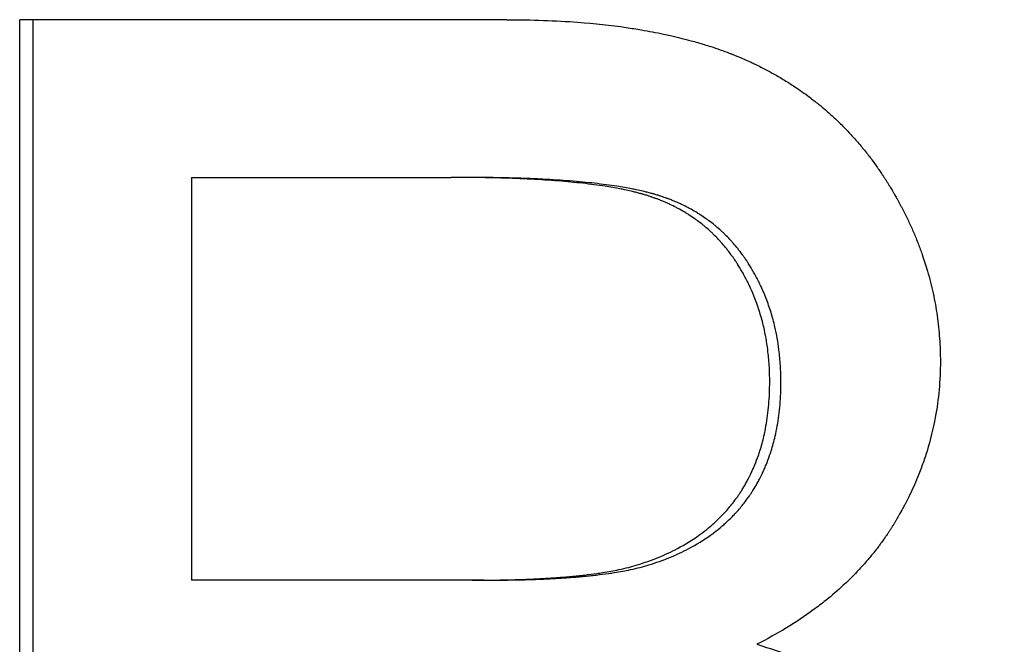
# Model space of a CAD drawing. Extents: x -5.4 to 5.4, y 0 to 11.
# Tile 3 of 11: x -0.769 to -0.592, y 6.032 to 6.144. Entities that reach past the tile are written whole.
import ezdxf

# ---------------------------------------------------------------- set-up
doc = ezdxf.new("R2010")
doc.units = 0
doc.header["$MEASUREMENT"] = 0
doc.layers.get('0').update_dxf_attribs({"linetype": 'CONTINUOUS'})

msp = doc.modelspace()

# ---------------------------------------------------------------- linework, layer by layer
for p, q in [((-0.68137, 6.14428), (-0.76895, 6.14428)), ((-0.76895, 5.90428), (-0.76895, 6.14428)), ((-0.73804, 6.11592), (-0.73804, 6.04349)), ((-0.73804, 6.11592), (-0.69137, 6.11592)), ((-0.68917, 6.11592), (-0.69137, 6.11592)), ((-0.68762, 6.04349), (-0.73804, 6.04349)), ((-0.68544, 6.04349), (-0.68762, 6.04349))]:
    msp.add_line(p, q)
msp.add_open_spline([(-0.76651, 5.90428), (-0.76651, 5.98428), (-0.76651, 6.06428), (-0.76651, 6.14428)], degree=3)
for points, knots in [([(-0.68137, 6.14428), (-0.67914, 6.14428), (-0.67696, 6.14424), (-0.67483, 6.14416), (-0.67271, 6.14409), (-0.67064, 6.14397), (-0.66863, 6.14382), (-0.6656, 6.14359), (-0.66271, 6.14328), (-0.65993, 6.14288), (-0.659, 6.14274), (-0.65809, 6.1426), (-0.65719, 6.14245), (-0.65585, 6.14222), (-0.65453, 6.14197), (-0.65324, 6.1417), (-0.65281, 6.14161), (-0.65239, 6.14152), (-0.65197, 6.14142), (-0.6507, 6.14113), (-0.64947, 6.14083), (-0.64826, 6.1405), (-0.64746, 6.14028), (-0.64667, 6.14005), (-0.6459, 6.13981), (-0.64551, 6.13969), (-0.64513, 6.13957), (-0.64475, 6.13945), (-0.64417, 6.13926), (-0.64361, 6.13907), (-0.64305, 6.13887), (-0.6425, 6.13868), (-0.64195, 6.13848), (-0.64141, 6.13827), (-0.64123, 6.1382), (-0.64105, 6.13813), (-0.64087, 6.13806), (-0.64034, 6.13785), (-0.63981, 6.13763), (-0.63929, 6.13741), (-0.6392, 6.13737), (-0.63912, 6.13734), (-0.63903, 6.1373), (-0.6386, 6.13711), (-0.63818, 6.13692), (-0.63775, 6.13673), (-0.63767, 6.13669), (-0.63759, 6.13665), (-0.6375, 6.13661), (-0.63725, 6.1365), (-0.637, 6.13638), (-0.63675, 6.13626), (-0.63658, 6.13618), (-0.63642, 6.1361), (-0.63625, 6.13602), (-0.63592, 6.13585), (-0.63559, 6.13569), (-0.63527, 6.13552), (-0.6351, 6.13544), (-0.63494, 6.13535), (-0.63478, 6.13527), (-0.6343, 6.13501), (-0.63382, 6.13475), (-0.63334, 6.13449), (-0.63302, 6.13431), (-0.63271, 6.13413), (-0.6324, 6.13394), (-0.63177, 6.13358), (-0.63116, 6.1332), (-0.63055, 6.13282), (-0.63025, 6.13262), (-0.62995, 6.13243), (-0.62965, 6.13223), (-0.62876, 6.13164), (-0.62788, 6.13102), (-0.62703, 6.13038), (-0.62646, 6.12995), (-0.6259, 6.12952), (-0.62535, 6.12907), (-0.62452, 6.1284), (-0.62372, 6.12771), (-0.62293, 6.12699), (-0.62267, 6.12675), (-0.62241, 6.12651), (-0.62215, 6.12627), (-0.62164, 6.12578), (-0.62114, 6.12529), (-0.62064, 6.12478), (-0.62039, 6.12452), (-0.62015, 6.12427), (-0.6199, 6.12401), (-0.61942, 6.12349), (-0.61894, 6.12296), (-0.61847, 6.12243), (-0.61824, 6.12216), (-0.61801, 6.12189), (-0.61778, 6.12161), (-0.61732, 6.12107), (-0.61687, 6.12051), (-0.61643, 6.11994), (-0.61621, 6.11965), (-0.61599, 6.11937), (-0.61577, 6.11908), (-0.61545, 6.11865), (-0.61513, 6.11821), (-0.61482, 6.11776), (-0.61472, 6.11761), (-0.61461, 6.11746), (-0.61451, 6.11731), (-0.61435, 6.11709), (-0.6142, 6.11686), (-0.61405, 6.11664), (-0.614, 6.11656), (-0.61395, 6.11649), (-0.6139, 6.11641), (-0.6138, 6.11626), (-0.6137, 6.1161), (-0.6136, 6.11595), (-0.61355, 6.11587), (-0.6135, 6.1158), (-0.61345, 6.11572), (-0.61335, 6.11557), (-0.61325, 6.11541), (-0.61315, 6.11526), (-0.6131, 6.11518), (-0.61305, 6.1151), (-0.613, 6.11502), (-0.61291, 6.11487), (-0.61281, 6.11471), (-0.61271, 6.11455), (-0.61267, 6.11447), (-0.61262, 6.1144), (-0.61257, 6.11432), (-0.61243, 6.11408), (-0.61229, 6.11384), (-0.61215, 6.11361), (-0.61205, 6.11345), (-0.61196, 6.11329), (-0.61187, 6.11313), (-0.61182, 6.11306), (-0.61178, 6.11298), (-0.61173, 6.1129), (-0.61159, 6.11266), (-0.61146, 6.11242), (-0.61133, 6.11219), (-0.61124, 6.11203), (-0.61115, 6.11187), (-0.61106, 6.11171), (-0.61089, 6.11139), (-0.61072, 6.11107), (-0.61055, 6.11076), (-0.61046, 6.1106), (-0.61038, 6.11044), (-0.6103, 6.11028), (-0.61005, 6.1098), (-0.60981, 6.10932), (-0.60957, 6.10884), (-0.60942, 6.10852), (-0.60926, 6.1082), (-0.60911, 6.10788), (-0.60881, 6.10723), (-0.60852, 6.10659), (-0.60825, 6.10594), (-0.60811, 6.10562), (-0.60797, 6.10529), (-0.60784, 6.10497), (-0.60758, 6.10432), (-0.60732, 6.10367), (-0.60708, 6.10302), (-0.60696, 6.10269), (-0.60684, 6.10236), (-0.60673, 6.10203), (-0.60639, 6.10105), (-0.60607, 6.10006), (-0.60578, 6.09907), (-0.60559, 6.09841), (-0.60541, 6.09775), (-0.60524, 6.09708), (-0.6049, 6.09575), (-0.60461, 6.09441), (-0.60437, 6.09307), (-0.60425, 6.09239), (-0.60415, 6.09172), (-0.60405, 6.09104), (-0.60386, 6.08969), (-0.60371, 6.08832), (-0.60362, 6.08695), (-0.60352, 6.08558), (-0.60347, 6.0842), (-0.60347, 6.08282)], [0, 0, 0, 0, 0.125, 0.125, 0.125, 0.25, 0.25, 0.25, 0.4375, 0.4375, 0.4375, 0.5, 0.5, 0.5, 0.59375, 0.59375, 0.59375, 0.625, 0.625, 0.625, 0.71875, 0.71875, 0.71875, 0.78125, 0.78125, 0.78125, 0.8125, 0.8125, 0.8125, 0.859375, 0.859375, 0.859375, 0.90625, 0.90625, 0.90625, 0.921875, 0.921875, 0.921875, 0.96875, 0.96875, 0.96875, 0.976562, 0.976562, 0.976562, 1.015625, 1.015625, 1.015625, 1.023438, 1.023438, 1.023438, 1.046875, 1.046875, 1.046875, 1.0625, 1.0625, 1.0625, 1.09375, 1.09375, 1.09375, 1.109375, 1.109375, 1.109375, 1.15625, 1.15625, 1.15625, 1.1875, 1.1875, 1.1875, 1.25, 1.25, 1.25, 1.28125, 1.28125, 1.28125, 1.375, 1.375, 1.375, 1.4375, 1.4375, 1.4375, 1.53125, 1.53125, 1.53125, 1.5625, 1.5625, 1.5625, 1.625, 1.625, 1.625, 1.65625, 1.65625, 1.65625, 1.71875, 1.71875, 1.71875, 1.75, 1.75, 1.75, 1.8125, 1.8125, 1.8125, 1.84375, 1.84375, 1.84375, 1.890625, 1.890625, 1.890625, 1.90625, 1.90625, 1.90625, 1.929688, 1.929688, 1.929688, 1.9375, 1.9375, 1.9375, 1.953125, 1.953125, 1.953125, 1.960938, 1.960938, 1.960938, 1.976562, 1.976562, 1.976562, 1.984375, 1.984375, 1.984375, 2, 2, 2, 2.007812, 2.007812, 2.007812, 2.03125, 2.03125, 2.03125, 2.046875, 2.046875, 2.046875, 2.054688, 2.054688, 2.054688, 2.078125, 2.078125, 2.078125, 2.09375, 2.09375, 2.09375, 2.125, 2.125, 2.125, 2.140625, 2.140625, 2.140625, 2.1875, 2.1875, 2.1875, 2.21875, 2.21875, 2.21875, 2.28125, 2.28125, 2.28125, 2.3125, 2.3125, 2.3125, 2.375, 2.375, 2.375, 2.40625, 2.40625, 2.40625, 2.5, 2.5, 2.5, 2.5625, 2.5625, 2.5625, 2.6875, 2.6875, 2.6875, 2.75, 2.75, 2.75, 2.875, 2.875, 2.875, 3, 3, 3, 3]), ([(-0.63414, 6.07916), (-0.63414, 6.08015), (-0.63417, 6.08112), (-0.63423, 6.08208), (-0.63429, 6.08305), (-0.63438, 6.08399), (-0.63449, 6.08492), (-0.63467, 6.08632), (-0.63491, 6.08769), (-0.63522, 6.08902), (-0.63532, 6.08946), (-0.63543, 6.0899), (-0.63555, 6.09034), (-0.63579, 6.09121), (-0.63605, 6.09207), (-0.63635, 6.09291), (-0.63649, 6.09333), (-0.63665, 6.09375), (-0.63681, 6.09417), (-0.63705, 6.09479), (-0.63731, 6.0954), (-0.63759, 6.096), (-0.63768, 6.09621), (-0.63777, 6.09641), (-0.63787, 6.09661), (-0.63815, 6.09721), (-0.63846, 6.0978), (-0.63878, 6.09838), (-0.63883, 6.09848), (-0.63888, 6.09857), (-0.63894, 6.09867), (-0.6391, 6.09896), (-0.63927, 6.09925), (-0.63944, 6.09953), (-0.63947, 6.09958), (-0.63949, 6.09963), (-0.63952, 6.09968), (-0.63967, 6.09991), (-0.63981, 6.10015), (-0.63996, 6.10038), (-0.63999, 6.10043), (-0.64002, 6.10048), (-0.64005, 6.10052), (-0.64014, 6.10066), (-0.64023, 6.1008), (-0.64032, 6.10094), (-0.64039, 6.10103), (-0.64045, 6.10112), (-0.64051, 6.10121), (-0.64054, 6.10126), (-0.64057, 6.1013), (-0.6406, 6.10135), (-0.64069, 6.10148), (-0.64079, 6.10162), (-0.64088, 6.10175), (-0.64095, 6.10184), (-0.64101, 6.10193), (-0.64108, 6.10201), (-0.64127, 6.10228), (-0.64146, 6.10254), (-0.64166, 6.10279), (-0.6418, 6.10296), (-0.64193, 6.10313), (-0.64207, 6.1033), (-0.64234, 6.10363), (-0.64262, 6.10396), (-0.6429, 6.10427), (-0.64304, 6.10443), (-0.64319, 6.10459), (-0.64333, 6.10475), (-0.64362, 6.10506), (-0.64392, 6.10536), (-0.64422, 6.10566), (-0.64438, 6.1058), (-0.64453, 6.10595), (-0.64468, 6.1061), (-0.64499, 6.10638), (-0.64531, 6.10667), (-0.64563, 6.10694), (-0.64579, 6.10708), (-0.64595, 6.10721), (-0.64612, 6.10734), (-0.64644, 6.10761), (-0.64678, 6.10787), (-0.64712, 6.10812), (-0.64729, 6.10825), (-0.64746, 6.10837), (-0.64763, 6.10849), (-0.64798, 6.10874), (-0.64833, 6.10898), (-0.64869, 6.10921), (-0.64887, 6.10932), (-0.64905, 6.10943), (-0.64923, 6.10954), (-0.6496, 6.10977), (-0.64997, 6.10998), (-0.65034, 6.11019), (-0.65053, 6.11029), (-0.65072, 6.11039), (-0.65091, 6.11049), (-0.6513, 6.11069), (-0.65169, 6.11089), (-0.65208, 6.11107), (-0.65228, 6.11117), (-0.65248, 6.11126), (-0.65268, 6.11134), (-0.65298, 6.11148), (-0.65328, 6.11161), (-0.65359, 6.11173), (-0.6537, 6.11177), (-0.6538, 6.11182), (-0.6539, 6.11186), (-0.65406, 6.11192), (-0.65421, 6.11198), (-0.65437, 6.11204), (-0.65442, 6.11206), (-0.65448, 6.11208), (-0.65453, 6.1121), (-0.65463, 6.11213), (-0.65474, 6.11217), (-0.65484, 6.11221), (-0.6549, 6.11223), (-0.65495, 6.11225), (-0.655, 6.11227), (-0.65511, 6.11231), (-0.65522, 6.11234), (-0.65532, 6.11238), (-0.65538, 6.1124), (-0.65543, 6.11242), (-0.65548, 6.11243), (-0.65559, 6.11247), (-0.6557, 6.11251), (-0.65581, 6.11254), (-0.65586, 6.11256), (-0.65592, 6.11258), (-0.65597, 6.11259), (-0.65608, 6.11263), (-0.65619, 6.11266), (-0.6563, 6.1127), (-0.65636, 6.11271), (-0.65641, 6.11273), (-0.65647, 6.11275), (-0.65658, 6.11278), (-0.6567, 6.11282), (-0.65681, 6.11285), (-0.65687, 6.11287), (-0.65693, 6.11288), (-0.65699, 6.1129), (-0.65716, 6.11295), (-0.65734, 6.113), (-0.65752, 6.11305), (-0.65764, 6.11308), (-0.65776, 6.11311), (-0.65788, 6.11315), (-0.65813, 6.11321), (-0.65838, 6.11327), (-0.65863, 6.11333), (-0.65876, 6.11336), (-0.65889, 6.1134), (-0.65902, 6.11343), (-0.65941, 6.11352), (-0.65981, 6.1136), (-0.66022, 6.11369), (-0.66049, 6.11375), (-0.66077, 6.1138), (-0.66106, 6.11386), (-0.66191, 6.11402), (-0.6628, 6.11418), (-0.66374, 6.11433), (-0.66437, 6.11442), (-0.66501, 6.11451), (-0.66567, 6.1146), (-0.667, 6.11478), (-0.66841, 6.11494), (-0.66989, 6.11508), (-0.67063, 6.11515), (-0.67139, 6.11522), (-0.67217, 6.11528), (-0.67373, 6.1154), (-0.67537, 6.11551), (-0.67708, 6.11559), (-0.67793, 6.11564), (-0.67881, 6.11568), (-0.67971, 6.11571), (-0.6815, 6.11578), (-0.68336, 6.11584), (-0.68531, 6.11587), (-0.68725, 6.11591), (-0.68927, 6.11592), (-0.69137, 6.11592)], [0, 0, 0, 0, 0.125, 0.125, 0.125, 0.25, 0.25, 0.25, 0.4375, 0.4375, 0.4375, 0.5, 0.5, 0.5, 0.625, 0.625, 0.625, 0.6875, 0.6875, 0.6875, 0.78125, 0.78125, 0.78125, 0.8125, 0.8125, 0.8125, 0.90625, 0.90625, 0.90625, 0.921875, 0.921875, 0.921875, 0.96875, 0.96875, 0.96875, 0.976562, 0.976562, 0.976562, 1.015625, 1.015625, 1.015625, 1.023438, 1.023438, 1.023438, 1.046875, 1.046875, 1.046875, 1.0625, 1.0625, 1.0625, 1.070312, 1.070312, 1.070312, 1.09375, 1.09375, 1.09375, 1.109375, 1.109375, 1.109375, 1.15625, 1.15625, 1.15625, 1.1875, 1.1875, 1.1875, 1.25, 1.25, 1.25, 1.28125, 1.28125, 1.28125, 1.34375, 1.34375, 1.34375, 1.375, 1.375, 1.375, 1.4375, 1.4375, 1.4375, 1.46875, 1.46875, 1.46875, 1.53125, 1.53125, 1.53125, 1.5625, 1.5625, 1.5625, 1.625, 1.625, 1.625, 1.65625, 1.65625, 1.65625, 1.71875, 1.71875, 1.71875, 1.75, 1.75, 1.75, 1.8125, 1.8125, 1.8125, 1.84375, 1.84375, 1.84375, 1.890625, 1.890625, 1.890625, 1.90625, 1.90625, 1.90625, 1.929688, 1.929688, 1.929688, 1.9375, 1.9375, 1.9375, 1.953125, 1.953125, 1.953125, 1.960938, 1.960938, 1.960938, 1.976562, 1.976562, 1.976562, 1.984375, 1.984375, 1.984375, 2, 2, 2, 2.007812, 2.007812, 2.007812, 2.023438, 2.023438, 2.023438, 2.03125, 2.03125, 2.03125, 2.046875, 2.046875, 2.046875, 2.054688, 2.054688, 2.054688, 2.078125, 2.078125, 2.078125, 2.09375, 2.09375, 2.09375, 2.125, 2.125, 2.125, 2.140625, 2.140625, 2.140625, 2.1875, 2.1875, 2.1875, 2.21875, 2.21875, 2.21875, 2.3125, 2.3125, 2.3125, 2.375, 2.375, 2.375, 2.5, 2.5, 2.5, 2.5625, 2.5625, 2.5625, 2.6875, 2.6875, 2.6875, 2.75, 2.75, 2.75, 2.875, 2.875, 2.875, 3, 3, 3, 3]), ([(-0.63213, 6.07916), (-0.63213, 6.08015), (-0.63216, 6.08112), (-0.63222, 6.08208), (-0.63227, 6.08305), (-0.63236, 6.08399), (-0.63248, 6.08492), (-0.63266, 6.08632), (-0.6329, 6.08769), (-0.6332, 6.08902), (-0.63331, 6.08946), (-0.63342, 6.0899), (-0.63353, 6.09034), (-0.63377, 6.09121), (-0.63403, 6.09207), (-0.63433, 6.09291), (-0.63447, 6.09333), (-0.63463, 6.09375), (-0.63479, 6.09417), (-0.63503, 6.09479), (-0.63529, 6.0954), (-0.63556, 6.096), (-0.63565, 6.09621), (-0.63575, 6.09641), (-0.63584, 6.09661), (-0.63613, 6.09721), (-0.63643, 6.0978), (-0.63675, 6.09838), (-0.6368, 6.09848), (-0.63685, 6.09857), (-0.63691, 6.09867), (-0.63707, 6.09896), (-0.63724, 6.09925), (-0.63741, 6.09953), (-0.63744, 6.09958), (-0.63746, 6.09963), (-0.63749, 6.09968), (-0.63764, 6.09991), (-0.63778, 6.10015), (-0.63793, 6.10038), (-0.63796, 6.10043), (-0.63799, 6.10048), (-0.63802, 6.10052), (-0.63811, 6.10066), (-0.6382, 6.1008), (-0.63829, 6.10094), (-0.63835, 6.10103), (-0.63841, 6.10112), (-0.63847, 6.10121), (-0.63851, 6.10126), (-0.63854, 6.1013), (-0.63857, 6.10135), (-0.63866, 6.10148), (-0.63875, 6.10162), (-0.63885, 6.10175), (-0.63891, 6.10184), (-0.63898, 6.10193), (-0.63904, 6.10201), (-0.63923, 6.10228), (-0.63943, 6.10254), (-0.63963, 6.10279), (-0.63976, 6.10296), (-0.63989, 6.10313), (-0.64003, 6.1033), (-0.6403, 6.10363), (-0.64058, 6.10396), (-0.64086, 6.10427), (-0.641, 6.10443), (-0.64115, 6.10459), (-0.64129, 6.10475), (-0.64158, 6.10506), (-0.64188, 6.10536), (-0.64218, 6.10566), (-0.64233, 6.1058), (-0.64248, 6.10595), (-0.64264, 6.1061), (-0.64294, 6.10638), (-0.64326, 6.10667), (-0.64358, 6.10694), (-0.64374, 6.10708), (-0.6439, 6.10721), (-0.64406, 6.10734), (-0.64439, 6.10761), (-0.64472, 6.10787), (-0.64506, 6.10812), (-0.64523, 6.10825), (-0.6454, 6.10837), (-0.64558, 6.10849), (-0.64592, 6.10874), (-0.64627, 6.10898), (-0.64663, 6.10921), (-0.64681, 6.10932), (-0.64699, 6.10943), (-0.64717, 6.10954), (-0.64753, 6.10977), (-0.6479, 6.10998), (-0.64828, 6.11019), (-0.64847, 6.11029), (-0.64866, 6.11039), (-0.64885, 6.11049), (-0.64923, 6.11069), (-0.64962, 6.11089), (-0.65001, 6.11107), (-0.65021, 6.11117), (-0.65041, 6.11126), (-0.65061, 6.11134), (-0.65091, 6.11148), (-0.65121, 6.11161), (-0.65152, 6.11173), (-0.65162, 6.11177), (-0.65172, 6.11182), (-0.65183, 6.11186), (-0.65198, 6.11192), (-0.65214, 6.11198), (-0.65229, 6.11204), (-0.65235, 6.11206), (-0.6524, 6.11208), (-0.65245, 6.1121), (-0.65255, 6.11213), (-0.65266, 6.11217), (-0.65276, 6.11221), (-0.65282, 6.11223), (-0.65287, 6.11225), (-0.65292, 6.11227), (-0.65303, 6.11231), (-0.65314, 6.11234), (-0.65324, 6.11238), (-0.6533, 6.1124), (-0.65335, 6.11242), (-0.6534, 6.11243), (-0.65351, 6.11247), (-0.65362, 6.11251), (-0.65372, 6.11254), (-0.65378, 6.11256), (-0.65383, 6.11258), (-0.65389, 6.11259), (-0.654, 6.11263), (-0.65411, 6.11266), (-0.65422, 6.1127), (-0.65427, 6.11271), (-0.65433, 6.11273), (-0.65439, 6.11275), (-0.6545, 6.11278), (-0.65461, 6.11282), (-0.65473, 6.11285), (-0.65478, 6.11287), (-0.65484, 6.11288), (-0.6549, 6.1129), (-0.65507, 6.11295), (-0.65525, 6.113), (-0.65543, 6.11305), (-0.65555, 6.11308), (-0.65567, 6.11311), (-0.65579, 6.11315), (-0.65604, 6.11321), (-0.65629, 6.11327), (-0.65654, 6.11333), (-0.65667, 6.11336), (-0.6568, 6.1134), (-0.65693, 6.11343), (-0.65731, 6.11352), (-0.65771, 6.1136), (-0.65812, 6.11369), (-0.6584, 6.11375), (-0.65867, 6.1138), (-0.65896, 6.11386), (-0.65981, 6.11402), (-0.6607, 6.11418), (-0.66163, 6.11433), (-0.66226, 6.11442), (-0.6629, 6.11451), (-0.66356, 6.1146), (-0.66488, 6.11478), (-0.66629, 6.11494), (-0.66776, 6.11508), (-0.6685, 6.11515), (-0.66926, 6.11522), (-0.67004, 6.11528), (-0.67159, 6.1154), (-0.67322, 6.11551), (-0.67493, 6.11559), (-0.67578, 6.11564), (-0.67666, 6.11568), (-0.67755, 6.11571), (-0.67933, 6.11578), (-0.68119, 6.11584), (-0.68313, 6.11587), (-0.68507, 6.11591), (-0.68708, 6.11592), (-0.68917, 6.11592)], [0, 0, 0, 0, 0.125, 0.125, 0.125, 0.25, 0.25, 0.25, 0.4375, 0.4375, 0.4375, 0.5, 0.5, 0.5, 0.625, 0.625, 0.625, 0.6875, 0.6875, 0.6875, 0.78125, 0.78125, 0.78125, 0.8125, 0.8125, 0.8125, 0.90625, 0.90625, 0.90625, 0.921875, 0.921875, 0.921875, 0.96875, 0.96875, 0.96875, 0.976562, 0.976562, 0.976562, 1.015625, 1.015625, 1.015625, 1.023438, 1.023438, 1.023438, 1.046875, 1.046875, 1.046875, 1.0625, 1.0625, 1.0625, 1.070312, 1.070312, 1.070312, 1.09375, 1.09375, 1.09375, 1.109375, 1.109375, 1.109375, 1.15625, 1.15625, 1.15625, 1.1875, 1.1875, 1.1875, 1.25, 1.25, 1.25, 1.28125, 1.28125, 1.28125, 1.34375, 1.34375, 1.34375, 1.375, 1.375, 1.375, 1.4375, 1.4375, 1.4375, 1.46875, 1.46875, 1.46875, 1.53125, 1.53125, 1.53125, 1.5625, 1.5625, 1.5625, 1.625, 1.625, 1.625, 1.65625, 1.65625, 1.65625, 1.71875, 1.71875, 1.71875, 1.75, 1.75, 1.75, 1.8125, 1.8125, 1.8125, 1.84375, 1.84375, 1.84375, 1.890625, 1.890625, 1.890625, 1.90625, 1.90625, 1.90625, 1.929688, 1.929688, 1.929688, 1.9375, 1.9375, 1.9375, 1.953125, 1.953125, 1.953125, 1.960938, 1.960938, 1.960938, 1.976562, 1.976562, 1.976562, 1.984375, 1.984375, 1.984375, 2, 2, 2, 2.007812, 2.007812, 2.007812, 2.023438, 2.023438, 2.023438, 2.03125, 2.03125, 2.03125, 2.046875, 2.046875, 2.046875, 2.054688, 2.054688, 2.054688, 2.078125, 2.078125, 2.078125, 2.09375, 2.09375, 2.09375, 2.125, 2.125, 2.125, 2.140625, 2.140625, 2.140625, 2.1875, 2.1875, 2.1875, 2.21875, 2.21875, 2.21875, 2.3125, 2.3125, 2.3125, 2.375, 2.375, 2.375, 2.5, 2.5, 2.5, 2.5625, 2.5625, 2.5625, 2.6875, 2.6875, 2.6875, 2.75, 2.75, 2.75, 2.875, 2.875, 2.875, 3, 3, 3, 3]), ([(-0.60347, 6.08282), (-0.60347, 6.08111), (-0.60355, 6.07942), (-0.6037, 6.07774), (-0.60385, 6.07607), (-0.60408, 6.07441), (-0.60438, 6.07277), (-0.60476, 6.07073), (-0.60525, 6.0687), (-0.60587, 6.06671), (-0.60599, 6.06631), (-0.60612, 6.06591), (-0.60625, 6.06551), (-0.60652, 6.06472), (-0.6068, 6.06393), (-0.6071, 6.06314), (-0.60725, 6.06275), (-0.60741, 6.06236), (-0.60757, 6.06196), (-0.60781, 6.06138), (-0.60806, 6.06079), (-0.60832, 6.06021), (-0.60859, 6.05963), (-0.60886, 6.05905), (-0.60914, 6.05848), (-0.60938, 6.058), (-0.60962, 6.05752), (-0.60987, 6.05704), (-0.60992, 6.05694), (-0.60997, 6.05685), (-0.61003, 6.05675), (-0.61025, 6.05632), (-0.61049, 6.0559), (-0.61073, 6.05547), (-0.61081, 6.05533), (-0.61089, 6.05519), (-0.61097, 6.05504), (-0.61113, 6.05476), (-0.6113, 6.05448), (-0.61147, 6.05419), (-0.61155, 6.05405), (-0.61164, 6.05391), (-0.61172, 6.05377), (-0.61181, 6.05363), (-0.61189, 6.05349), (-0.61198, 6.05335), (-0.61207, 6.05321), (-0.61216, 6.05307), (-0.61224, 6.05293), (-0.61233, 6.05279), (-0.61242, 6.05265), (-0.61251, 6.05252), (-0.61254, 6.05247), (-0.61257, 6.05242), (-0.6126, 6.05238), (-0.61269, 6.05224), (-0.61278, 6.0521), (-0.61287, 6.05197), (-0.61293, 6.05187), (-0.613, 6.05178), (-0.61306, 6.05169), (-0.61318, 6.05151), (-0.61331, 6.05133), (-0.61343, 6.05115), (-0.61349, 6.05106), (-0.61356, 6.05097), (-0.61362, 6.05088), (-0.61381, 6.05061), (-0.614, 6.05034), (-0.6142, 6.05007), (-0.61433, 6.0499), (-0.61446, 6.04972), (-0.6146, 6.04954), (-0.61486, 6.04919), (-0.61513, 6.04884), (-0.61541, 6.04849), (-0.61555, 6.04832), (-0.61569, 6.04815), (-0.61583, 6.04798), (-0.61625, 6.04746), (-0.61668, 6.04695), (-0.61712, 6.04645), (-0.61742, 6.04612), (-0.61772, 6.04579), (-0.61803, 6.04546), (-0.61864, 6.0448), (-0.61927, 6.04415), (-0.61992, 6.04352), (-0.62024, 6.0432), (-0.62057, 6.04289), (-0.62091, 6.04258), (-0.62192, 6.04165), (-0.62296, 6.04074), (-0.62406, 6.03986), (-0.62479, 6.03928), (-0.62554, 6.0387), (-0.62631, 6.03814), (-0.62784, 6.03702), (-0.62946, 6.03594), (-0.63115, 6.03491), (-0.63285, 6.03388), (-0.63462, 6.0329), (-0.63647, 6.03196)], [0, 0, 0, 0, 0.166667, 0.166667, 0.166667, 0.333333, 0.333333, 0.333333, 0.541667, 0.541667, 0.541667, 0.583333, 0.583333, 0.583333, 0.666667, 0.666667, 0.666667, 0.708333, 0.708333, 0.708333, 0.770833, 0.770833, 0.770833, 0.833333, 0.833333, 0.833333, 0.885417, 0.885417, 0.885417, 0.895833, 0.895833, 0.895833, 0.942708, 0.942708, 0.942708, 0.958333, 0.958333, 0.958333, 0.989583, 0.989583, 0.989583, 1.005208, 1.005208, 1.005208, 1.020833, 1.020833, 1.020833, 1.036458, 1.036458, 1.036458, 1.052083, 1.052083, 1.052083, 1.057292, 1.057292, 1.057292, 1.072917, 1.072917, 1.072917, 1.083333, 1.083333, 1.083333, 1.104167, 1.104167, 1.104167, 1.114583, 1.114583, 1.114583, 1.145833, 1.145833, 1.145833, 1.166667, 1.166667, 1.166667, 1.208333, 1.208333, 1.208333, 1.229167, 1.229167, 1.229167, 1.291667, 1.291667, 1.291667, 1.333333, 1.333333, 1.333333, 1.416667, 1.416667, 1.416667, 1.458333, 1.458333, 1.458333, 1.583333, 1.583333, 1.583333, 1.666667, 1.666667, 1.666667, 1.833333, 1.833333, 1.833333, 2, 2, 2, 2]), ([(-0.65795, 6.04623), (-0.65664, 6.04664), (-0.65538, 6.04709), (-0.65418, 6.04758), (-0.65297, 6.04807), (-0.65182, 6.04861), (-0.65073, 6.04919), (-0.64936, 6.04991), (-0.64807, 6.0507), (-0.64686, 6.05156), (-0.64662, 6.05173), (-0.64639, 6.05191), (-0.64615, 6.05209), (-0.64568, 6.05244), (-0.64523, 6.05281), (-0.64479, 6.05318), (-0.64457, 6.05337), (-0.64435, 6.05356), (-0.64414, 6.05375), (-0.64371, 6.05414), (-0.6433, 6.05454), (-0.6429, 6.05495), (-0.6427, 6.05515), (-0.6425, 6.05536), (-0.6423, 6.05557), (-0.64201, 6.05588), (-0.64173, 6.0562), (-0.64146, 6.05653), (-0.64123, 6.0568), (-0.641, 6.05708), (-0.64078, 6.05736), (-0.64052, 6.05769), (-0.64027, 6.05804), (-0.64002, 6.05839), (-0.63998, 6.05844), (-0.63994, 6.0585), (-0.6399, 6.05856), (-0.63977, 6.05874), (-0.63965, 6.05891), (-0.63953, 6.05909), (-0.63942, 6.05927), (-0.6393, 6.05945), (-0.63918, 6.05963), (-0.63911, 6.05975), (-0.63903, 6.05987), (-0.63896, 6.05999), (-0.63873, 6.06036), (-0.63852, 6.06073), (-0.63831, 6.06111), (-0.63817, 6.06136), (-0.63804, 6.06161), (-0.6379, 6.06187), (-0.63764, 6.06238), (-0.63739, 6.0629), (-0.63715, 6.06343), (-0.63703, 6.0637), (-0.63692, 6.06397), (-0.63681, 6.06424), (-0.63659, 6.06478), (-0.63638, 6.06533), (-0.63618, 6.06589), (-0.63609, 6.06617), (-0.63599, 6.06646), (-0.6359, 6.06674), (-0.63563, 6.0676), (-0.63539, 6.06848), (-0.63518, 6.06938), (-0.63504, 6.06999), (-0.63492, 6.0706), (-0.63481, 6.07122), (-0.63459, 6.07246), (-0.63442, 6.07375), (-0.63431, 6.07507), (-0.6342, 6.07639), (-0.63414, 6.07775), (-0.63414, 6.07916)], [0, 0, 0, 0, 0.166667, 0.166667, 0.166667, 0.333333, 0.333333, 0.333333, 0.541667, 0.541667, 0.541667, 0.583333, 0.583333, 0.583333, 0.666667, 0.666667, 0.666667, 0.708333, 0.708333, 0.708333, 0.791667, 0.791667, 0.791667, 0.833333, 0.833333, 0.833333, 0.895833, 0.895833, 0.895833, 0.947917, 0.947917, 0.947917, 1.010417, 1.010417, 1.010417, 1.020833, 1.020833, 1.020833, 1.052083, 1.052083, 1.052083, 1.083333, 1.083333, 1.083333, 1.104167, 1.104167, 1.104167, 1.166667, 1.166667, 1.166667, 1.208333, 1.208333, 1.208333, 1.291667, 1.291667, 1.291667, 1.333333, 1.333333, 1.333333, 1.416667, 1.416667, 1.416667, 1.458333, 1.458333, 1.458333, 1.583333, 1.583333, 1.583333, 1.666667, 1.666667, 1.666667, 1.833333, 1.833333, 1.833333, 2, 2, 2, 2]), ([(-0.65586, 6.04623), (-0.65456, 6.04664), (-0.6533, 6.04709), (-0.6521, 6.04758), (-0.6509, 6.04807), (-0.64975, 6.04861), (-0.64866, 6.04919), (-0.64729, 6.04991), (-0.64601, 6.0507), (-0.64481, 6.05156), (-0.64457, 6.05173), (-0.64433, 6.05191), (-0.6441, 6.05209), (-0.64363, 6.05244), (-0.64318, 6.05281), (-0.64274, 6.05318), (-0.64252, 6.05337), (-0.64231, 6.05356), (-0.64209, 6.05375), (-0.64167, 6.05414), (-0.64125, 6.05454), (-0.64085, 6.05495), (-0.64065, 6.05515), (-0.64046, 6.05536), (-0.64027, 6.05557), (-0.63998, 6.05588), (-0.63969, 6.0562), (-0.63942, 6.05653), (-0.63919, 6.0568), (-0.63897, 6.05708), (-0.63875, 6.05736), (-0.63849, 6.05769), (-0.63823, 6.05804), (-0.63799, 6.05839), (-0.63795, 6.05844), (-0.6379, 6.0585), (-0.63786, 6.05856), (-0.63774, 6.05874), (-0.63762, 6.05891), (-0.6375, 6.05909), (-0.63739, 6.05927), (-0.63727, 6.05945), (-0.63716, 6.05963), (-0.63708, 6.05975), (-0.637, 6.05987), (-0.63693, 6.05999), (-0.63671, 6.06036), (-0.63649, 6.06073), (-0.63628, 6.06111), (-0.63614, 6.06136), (-0.63601, 6.06161), (-0.63588, 6.06187), (-0.63561, 6.06238), (-0.63537, 6.0629), (-0.63513, 6.06343), (-0.63501, 6.0637), (-0.6349, 6.06397), (-0.63479, 6.06424), (-0.63457, 6.06478), (-0.63436, 6.06533), (-0.63416, 6.06589), (-0.63407, 6.06617), (-0.63397, 6.06646), (-0.63388, 6.06674), (-0.63361, 6.0676), (-0.63337, 6.06848), (-0.63317, 6.06938), (-0.63303, 6.06999), (-0.6329, 6.0706), (-0.63279, 6.07122), (-0.63257, 6.07246), (-0.63241, 6.07375), (-0.63229, 6.07507), (-0.63218, 6.07639), (-0.63213, 6.07775), (-0.63213, 6.07916)], [0, 0, 0, 0, 0.166667, 0.166667, 0.166667, 0.333333, 0.333333, 0.333333, 0.541667, 0.541667, 0.541667, 0.583333, 0.583333, 0.583333, 0.666667, 0.666667, 0.666667, 0.708333, 0.708333, 0.708333, 0.791667, 0.791667, 0.791667, 0.833333, 0.833333, 0.833333, 0.895833, 0.895833, 0.895833, 0.947917, 0.947917, 0.947917, 1.010417, 1.010417, 1.010417, 1.020833, 1.020833, 1.020833, 1.052083, 1.052083, 1.052083, 1.083333, 1.083333, 1.083333, 1.104167, 1.104167, 1.104167, 1.166667, 1.166667, 1.166667, 1.208333, 1.208333, 1.208333, 1.291667, 1.291667, 1.291667, 1.333333, 1.333333, 1.333333, 1.416667, 1.416667, 1.416667, 1.458333, 1.458333, 1.458333, 1.583333, 1.583333, 1.583333, 1.666667, 1.666667, 1.666667, 1.833333, 1.833333, 1.833333, 2, 2, 2, 2]), ([(-0.68762, 6.04349), (-0.68532, 6.04349), (-0.68313, 6.04351), (-0.68104, 6.04356), (-0.68052, 6.04357), (-0.68001, 6.04359), (-0.6795, 6.04361), (-0.67848, 6.04364), (-0.6775, 6.04367), (-0.67654, 6.04372), (-0.67606, 6.04374), (-0.67558, 6.04377), (-0.67512, 6.04379), (-0.67418, 6.04384), (-0.67328, 6.0439), (-0.6724, 6.04396), (-0.67196, 6.04399), (-0.67153, 6.04403), (-0.6711, 6.04406), (-0.67025, 6.04413), (-0.66943, 6.04421), (-0.66863, 6.04429), (-0.66823, 6.04433), (-0.66784, 6.04438), (-0.66745, 6.04442), (-0.66668, 6.04451), (-0.66594, 6.0446), (-0.66523, 6.04471), (-0.66487, 6.04476), (-0.66452, 6.04481), (-0.66417, 6.04486), (-0.66314, 6.04502), (-0.66217, 6.0452), (-0.66126, 6.04539), (-0.66005, 6.04565), (-0.65895, 6.04592), (-0.65795, 6.04623)], [0, 0, 0, 0, 0.166667, 0.166667, 0.166667, 0.208333, 0.208333, 0.208333, 0.291667, 0.291667, 0.291667, 0.333333, 0.333333, 0.333333, 0.416667, 0.416667, 0.416667, 0.458333, 0.458333, 0.458333, 0.541667, 0.541667, 0.541667, 0.583333, 0.583333, 0.583333, 0.666667, 0.666667, 0.666667, 0.708333, 0.708333, 0.708333, 0.833333, 0.833333, 0.833333, 1, 1, 1, 1]), ([(-0.68544, 6.04349), (-0.68314, 6.04349), (-0.68096, 6.04351), (-0.67888, 6.04356), (-0.67836, 6.04357), (-0.67785, 6.04359), (-0.67734, 6.04361), (-0.67633, 6.04364), (-0.67535, 6.04367), (-0.67439, 6.04372), (-0.67391, 6.04374), (-0.67344, 6.04377), (-0.67297, 6.04379), (-0.67204, 6.04384), (-0.67114, 6.0439), (-0.67026, 6.04396), (-0.66983, 6.04399), (-0.6694, 6.04403), (-0.66897, 6.04406), (-0.66812, 6.04413), (-0.6673, 6.04421), (-0.66651, 6.04429), (-0.66611, 6.04433), (-0.66572, 6.04438), (-0.66533, 6.04442), (-0.66457, 6.04451), (-0.66383, 6.0446), (-0.66311, 6.04471), (-0.66276, 6.04476), (-0.66241, 6.04481), (-0.66207, 6.04486), (-0.66104, 6.04502), (-0.66007, 6.0452), (-0.65916, 6.04539), (-0.65795, 6.04565), (-0.65686, 6.04592), (-0.65586, 6.04623)], [0, 0, 0, 0, 0.166667, 0.166667, 0.166667, 0.208333, 0.208333, 0.208333, 0.291667, 0.291667, 0.291667, 0.333333, 0.333333, 0.333333, 0.416667, 0.416667, 0.416667, 0.458333, 0.458333, 0.458333, 0.541667, 0.541667, 0.541667, 0.583333, 0.583333, 0.583333, 0.666667, 0.666667, 0.666667, 0.708333, 0.708333, 0.708333, 0.833333, 0.833333, 0.833333, 1, 1, 1, 1]), ([(-0.63647, 6.03196), (-0.63408, 6.03125), (-0.63179, 6.03046), (-0.62958, 6.02958), (-0.62738, 6.0287), (-0.62527, 6.02774), (-0.62325, 6.0267), (-0.62072, 6.02539), (-0.61834, 6.02396), (-0.61611, 6.0224), (-0.61566, 6.02208), (-0.61522, 6.02177), (-0.61479, 6.02144), (-0.61392, 6.0208), (-0.61307, 6.02013), (-0.61225, 6.01944), (-0.61183, 6.0191), (-0.61143, 6.01875), (-0.61103, 6.01839), (-0.61043, 6.01786), (-0.60984, 6.01732), (-0.60926, 6.01677), (-0.60869, 6.01621), (-0.60813, 6.01564), (-0.60758, 6.01507), (-0.60703, 6.01449), (-0.6065, 6.0139), (-0.60597, 6.0133), (-0.6058, 6.0131), (-0.60563, 6.0129), (-0.60546, 6.01269), (-0.6052, 6.01239), (-0.60495, 6.01208), (-0.60469, 6.01177), (-0.60461, 6.01167), (-0.60453, 6.01156), (-0.60445, 6.01146), (-0.60407, 6.01099), (-0.60371, 6.01051), (-0.60335, 6.01003), (-0.60323, 6.00987), (-0.60311, 6.00971), (-0.603, 6.00955), (-0.60276, 6.00923), (-0.60253, 6.0089), (-0.60231, 6.00858), (-0.60208, 6.00825), (-0.60185, 6.00792), (-0.60164, 6.00759), (-0.60149, 6.00737), (-0.60134, 6.00715), (-0.6012, 6.00693), (-0.60092, 6.00649), (-0.60064, 6.00604), (-0.60036, 6.00559), (-0.60023, 6.00537), (-0.60009, 6.00514), (-0.59996, 6.00491), (-0.59969, 6.00446), (-0.59943, 6.004), (-0.59918, 6.00354), (-0.59905, 6.00331), (-0.59893, 6.00308), (-0.59881, 6.00285), (-0.59844, 6.00216), (-0.59808, 6.00146), (-0.59774, 6.00075), (-0.59752, 6.00027), (-0.5973, 5.9998), (-0.59709, 5.99932), (-0.59666, 5.99836), (-0.59626, 5.99739), (-0.59589, 5.9964), (-0.5957, 5.99591), (-0.59552, 5.99542), (-0.59535, 5.99492), (-0.59483, 5.99342), (-0.59437, 5.99189), (-0.59397, 5.99034), (-0.59371, 5.9893), (-0.59347, 5.98825), (-0.59325, 5.98719), (-0.59283, 5.98506), (-0.59251, 5.98288), (-0.5923, 5.98065), (-0.59208, 5.97841), (-0.59198, 5.97613), (-0.59198, 5.97379)], [0, 0, 0, 0, 0.166667, 0.166667, 0.166667, 0.333333, 0.333333, 0.333333, 0.541667, 0.541667, 0.541667, 0.583333, 0.583333, 0.583333, 0.666667, 0.666667, 0.666667, 0.708333, 0.708333, 0.708333, 0.770833, 0.770833, 0.770833, 0.833333, 0.833333, 0.833333, 0.895833, 0.895833, 0.895833, 0.916667, 0.916667, 0.916667, 0.947917, 0.947917, 0.947917, 0.958333, 0.958333, 0.958333, 1.005208, 1.005208, 1.005208, 1.020833, 1.020833, 1.020833, 1.052083, 1.052083, 1.052083, 1.083333, 1.083333, 1.083333, 1.104167, 1.104167, 1.104167, 1.145833, 1.145833, 1.145833, 1.166667, 1.166667, 1.166667, 1.208333, 1.208333, 1.208333, 1.229167, 1.229167, 1.229167, 1.291667, 1.291667, 1.291667, 1.333333, 1.333333, 1.333333, 1.416667, 1.416667, 1.416667, 1.458333, 1.458333, 1.458333, 1.583333, 1.583333, 1.583333, 1.666667, 1.666667, 1.666667, 1.833333, 1.833333, 1.833333, 2, 2, 2, 2])]:
    msp.add_open_spline(points, degree=3, knots=knots)

doc.saveas('drawing.dxf')
